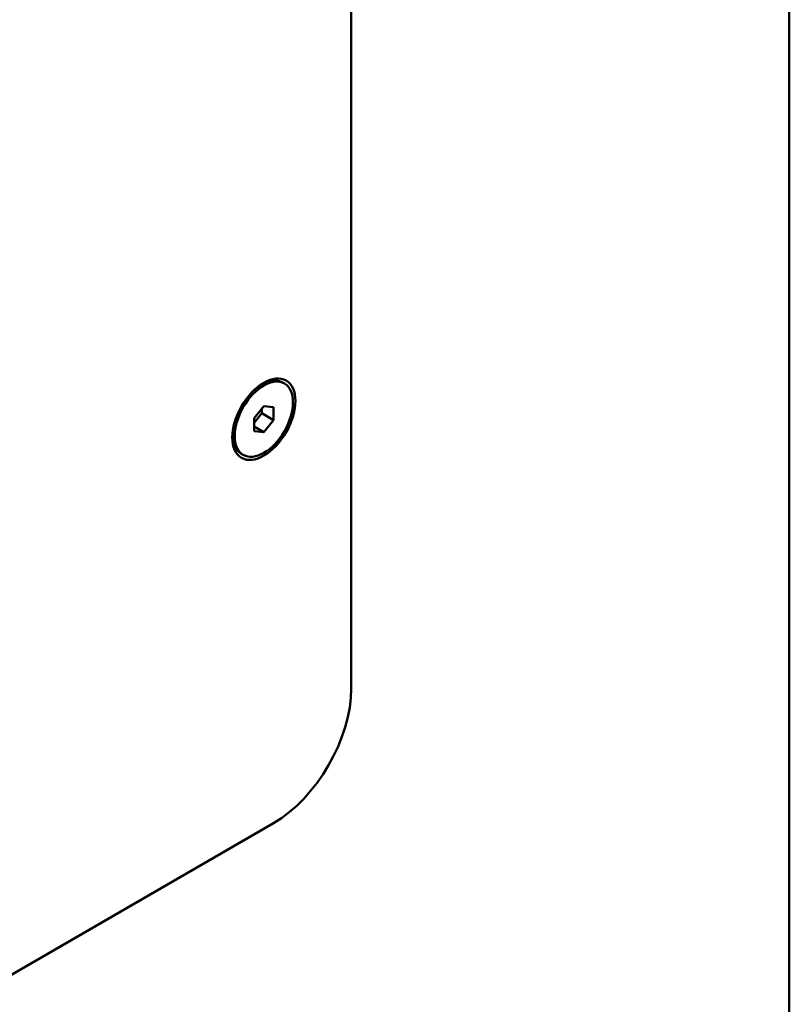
# Model space of a CAD drawing. Header units: millimetres. Extents: x 30 to 861, y 28 to 600.
# Tile 33 of 43: x 805 to 861, y 219 to 291. Entities that reach past the tile are written whole.
import ezdxf

# ---------------------------------------------------------------- set-up
doc = ezdxf.new("R2010")
doc.units = ezdxf.units.MM
doc.header["$LTSCALE"] = 3
doc.layers.add('Border (ISO)', color=7, linetype='Continuous', lineweight=50)
doc.layers.add('Visible (ISO)', color=7, linetype='Continuous', lineweight=50)

# ---------------------------------------------------------------- blocks, each defined once
blk = doc.blocks.new('Borders Border')
at = {"layer": 'Border (ISO)'}
blk.add_line((287, 200), (287, 10), dxfattribs=at)

msp = doc.modelspace()

# ---------------------------------------------------------------- linework, layer by layer
at = {"layer": 'Visible (ISO)'}
for p, q in [((829.121, 374.593), (829.121, 242.321)), ((822.356, 264.298), (822.616, 264.448)), ((824.257, 264.515), (824.116, 264.597)), ((822.05, 261.98), (822.757, 262.86)), ((822.05, 261.64), (822.616, 262.344)), ((822.616, 262.344), (822.616, 262.684)), ((823.464, 261.854), (822.616, 262.344)), ((822.757, 262.86), (823.464, 262.796)), ((823.464, 262.796), (823.464, 261.854)), ((822.05, 261.037), (822.05, 261.98)), ((823.464, 261.854), (822.757, 260.974)), ((820.494, 261.074), (820.494, 260.774)), ((822.757, 260.974), (822.05, 261.382)), ((822.757, 260.974), (822.05, 261.037)), ((821.257, 259.319), (821.116, 259.4)), ((823.464, 232.523), (673.558, 145.974))]:
    msp.add_line(p, q, dxfattribs=at)
for major_axis in [(-1.625, -2.815), (-1.5, -2.598)]:
    msp.add_ellipse((822.757, 261.917), major_axis=major_axis, ratio=0.57735, dxfattribs=at)
for centre, major_axis, start_param, end_param in [((822.616, 261.998), (1.5, 2.598), 0, 1.062493), ((822.616, 261.998), (-1.5, -2.598), 5.220692, 6.283185), ((823.464, 239.055), (-4, -6.928), 0.785398, 2.356194)]:
    msp.add_ellipse(centre, major_axis=major_axis, ratio=0.57735, start_param=start_param, end_param=end_param, dxfattribs=at)

# ---------------------------------------------------------------- block references
at = {"xscale": 3, "yscale": 3, "zscale": 3}
msp.add_blockref('Borders Border', (0, 0), dxfattribs=at)

doc.saveas('drawing.dxf')
